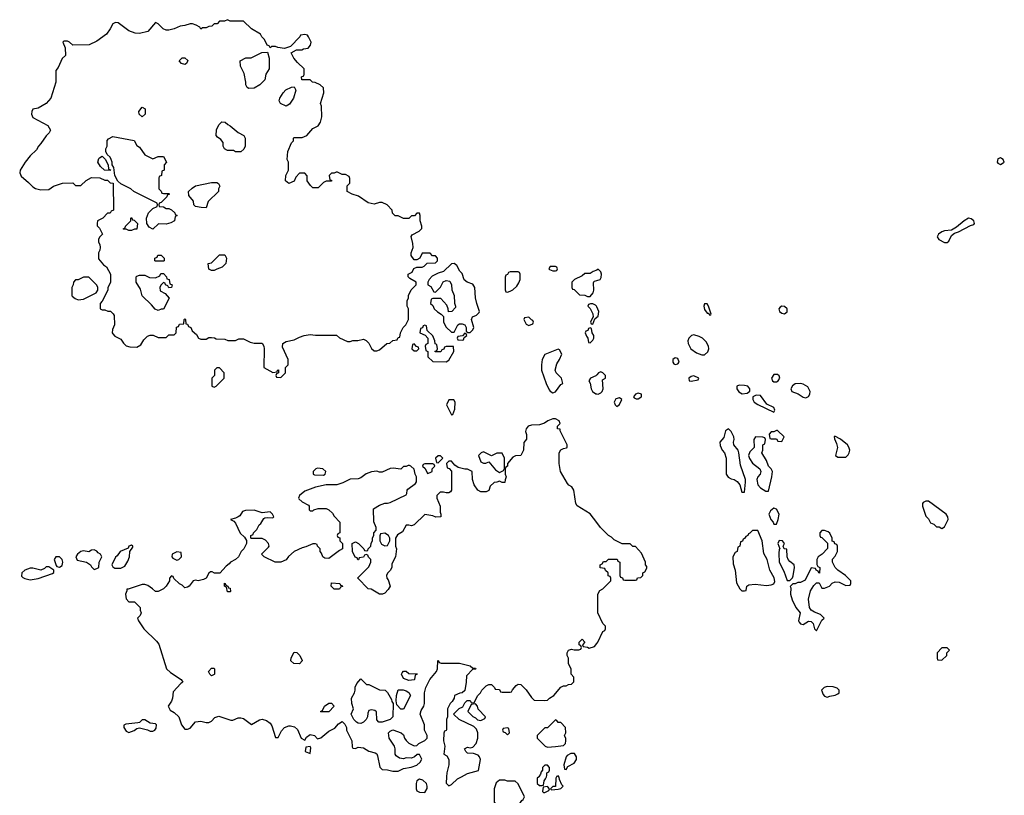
# Model space of a CAD drawing. Header units: inches. Extents: x 2605671 to 2720413, y 450557 to 553563.
# Tile 17 of 35: x 2655671 to 2663058, y 489861 to 495678. Entities that reach past the tile are written whole.
import ezdxf

# ---------------------------------------------------------------- set-up
doc = ezdxf.new("R2010")
doc.units = ezdxf.units.IN
doc.header["$MEASUREMENT"] = 0
for name, color, linetype in [('C6458', 7, 'Continuous'), ('C6459', 7, 'Continuous'), ('C6469', 7, 'Continuous')]:
    doc.layers.add(name, color=color, linetype=linetype)

msp = doc.modelspace()

# ---------------------------------------------------------------- linework, layer by layer
at = {"layer": 'C6458', "color": 5, "elevation": 20}
for points in [[(2658670, 489982), (2658651.1, 489968.9), (2658646, 489950), (2658644.7, 489910), (2658650, 489894), (2658670, 489884.7), (2658710, 489882), (2658728.4, 489911.6), (2658728.7, 489930), (2658722, 489950), (2658694.8, 489974.8)], [(2659310, 489975.3), (2659270, 489975.3), (2659246.4, 489953.6), (2659232, 489910), (2659231.3, 489810), (2659250, 489784.7), (2659270, 489778), (2659290, 489778), (2659330, 489751), (2659350, 489750.7), (2659390, 489766), (2659410, 489782.8), (2659438, 489822), (2659448.7, 489830), (2659458, 489850), (2659410, 489946), (2659387.3, 489967.3), (2659330, 489966)], [(2659630, 489926), (2659598, 489922), (2659594, 489890), (2659602, 489882), (2659610, 489882), (2659642, 489898), (2659646, 489910)]]:
    msp.add_lwpolyline(points, close=True, dxfattribs=at)
for points in [[(2658873.6, 490000), (2658871.6, 489951.6), (2658890, 489932), (2658910, 489942), (2658956.5, 489983.5), (2658986.5, 490000)], [(2659566, 490000), (2659563.6, 489996.4), (2659554, 489990), (2659554, 489950), (2659570, 489934), (2659590, 489934), (2659602, 489938), (2659606, 489970), (2659616.4, 489983.6), (2659622.4, 490000)], [(2659697.3, 490000), (2659694, 489990), (2659692, 489928), (2659670, 489926), (2659654, 489910), (2659662, 489902), (2659710, 489906), (2659730, 489912), (2659748, 489930), (2659739, 489939), (2659720.4, 489980.4), (2659718, 489998), (2659716, 490000)]]:
    msp.add_lwpolyline(points, dxfattribs=at)
at = {"layer": 'C6459', "color": 5, "elevation": 20}
for points in [[(2657230, 495678), (2657207.3, 495667.3), (2657170, 495666), (2657152.7, 495647.3), (2657130, 495646), (2657111.6, 495628.4), (2657090, 495628), (2657070, 495618), (2657042, 495618), (2657030, 495606), (2657022, 495622), (2656996.4, 495636.4), (2656967.3, 495647.3), (2656950, 495648), (2656910, 495635.3), (2656874, 495630), (2656830, 495609), (2656790, 495599), (2656770, 495599), (2656748, 495610), (2656710, 495648), (2656690, 495658), (2656632, 495590), (2656570, 495574), (2656537.2, 495577.2), (2656490, 495594), (2656410, 495655.3), (2656390, 495658), (2656370, 495648), (2656351.3, 495610), (2656322, 495570), (2656250, 495518), (2656191.6, 495488.4), (2656070, 495486), (2656046, 495510), (2656030, 495518), (2656003.6, 495516.4), (2655994, 495510), (2656012.7, 495467.3), (2656014, 495410), (2655990, 495386), (2655959.6, 495320.4), (2655943.6, 495296.4), (2655942, 495210), (2655904.7, 495090), (2655870.9, 495049.1), (2655810, 495015.3), (2655770, 495006), (2655762, 494990), (2655761, 494970), (2655770, 494944.7), (2655883.6, 494883.6), (2655902, 494850), (2655892, 494830), (2655870, 494808), (2655831, 494749), (2655812, 494730), (2655798, 494702), (2655750, 494658), (2655711.3, 494610), (2655676, 494550), (2655671.3, 494530), (2655683.5, 494503.5), (2655738, 494458), (2655770, 494424.7), (2655790, 494411.3), (2655830, 494401), (2655890, 494404.7), (2655926, 494430), (2655991.6, 494451.6), (2656070, 494454), (2656090, 494434), (2656130, 494434), (2656170, 494472), (2656210, 494494), (2656271.6, 494491.6), (2656310, 494474), (2656330, 494474), (2656350, 494454), (2656372.7, 494452.7), (2656374, 494250), (2656358, 494242), (2656350, 494226), (2656330, 494226), (2656294, 494190), (2656254, 494170), (2656252, 494150), (2656252.7, 494132.7), (2656270, 494114), (2656292, 494070), (2656270, 494046), (2656262, 494030), (2656262, 494010), (2656271.6, 493991.6), (2656274, 493970), (2656272, 493950), (2656262, 493930), (2656263.6, 493883.6), (2656299.6, 493839.6), (2656323.6, 493823.6), (2656352, 493770), (2656351.6, 493708.4), (2656332.7, 493667.3), (2656332, 493650), (2656290, 493566), (2656274, 493550), (2656274, 493510), (2656290, 493502), (2656310, 493502), (2656332.7, 493492.7), (2656351.6, 493491.6), (2656372.7, 493472.7), (2656379.6, 493459.6), (2656382, 493390), (2656366.4, 493353.6), (2656366, 493330), (2656370, 493322), (2656385.2, 493305.2), (2656430, 493282), (2656450, 493252), (2656470, 493232), (2656496.4, 493223.6), (2656550, 493222), (2656580.4, 493239.6), (2656603.2, 493276.8), (2656630, 493304.7), (2656650, 493312), (2656671.6, 493311.6), (2656710, 493294), (2656770, 493294), (2656790, 493314), (2656830, 493314), (2656846, 493330), (2656847.3, 493372.7), (2656862, 493378), (2656870, 493394), (2656902, 493398), (2656906, 493430), (2656910, 493434), (2656914, 493430), (2656918, 493398), (2656930, 493394), (2656938, 493378), (2656954, 493370), (2656965.4, 493345.4), (2656996.9, 493316.9), (2657014, 493290), (2657030, 493282), (2657070, 493282), (2657090, 493294), (2657110, 493294), (2657131.6, 493291.6), (2657144.7, 493284.7), (2657210, 493282), (2657232.7, 493272.7), (2657290, 493272), (2657316.4, 493283.6), (2657350, 493284.7), (2657399.8, 493259.8), (2657430, 493251), (2657490.8, 493250.8), (2657502, 493230), (2657504.7, 493210), (2657502, 493070), (2657570, 493032), (2657602, 493038), (2657606, 493050), (2657612, 493052), (2657614, 493030), (2657598, 493022), (2657594, 493010), (2657598, 492998), (2657630, 492994), (2657666, 493030), (2657666, 493070), (2657686, 493090), (2657686, 493130), (2657643.1, 493223.1), (2657646, 493250), (2657670, 493264.7), (2657730, 493276), (2657770, 493298), (2657806, 493310), (2657850, 493318), (2657890, 493312), (2658047.3, 493312.7), (2658070, 493292), (2658130, 493264.7), (2658150, 493264.7), (2658170, 493271.3), (2658208.4, 493271.6), (2658250, 493282), (2658270, 493272), (2658290, 493252), (2658311.6, 493211.6), (2658330, 493194), (2658350, 493194), (2658370, 493202), (2658426, 493250), (2658447.3, 493252.7), (2658470, 493272), (2658502, 493278), (2658510, 493294), (2658522, 493298), (2658528, 493330), (2658548, 493370), (2658568, 493390), (2658588, 493430), (2658588, 493510), (2658578, 493530), (2658578, 493570), (2658587.3, 493592.7), (2658588, 493610), (2658609.1, 493650.9), (2658646, 493690), (2658646, 493710), (2658598, 493738), (2658586, 493750), (2658586, 493770), (2658614.6, 493785.4), (2658628.9, 493811.1), (2658650, 493822), (2658690, 493822), (2658706, 493830), (2658728.4, 493851.6), (2658790, 493854), (2658806, 493870), (2658806, 493890), (2658790, 493906), (2658767.3, 493907.3), (2658750, 493926), (2658690, 493926), (2658674, 493890), (2658650, 493878), (2658630, 493878), (2658608.4, 493908.4), (2658608.7, 493930), (2658622, 493970), (2658620.4, 494000.4), (2658608.9, 494051.1), (2658616.4, 494063.6), (2658668.4, 494091.6), (2658687.3, 494112.7), (2658688, 494130), (2658675.3, 494170), (2658675.3, 494210), (2658670, 494226), (2658650, 494226), (2658632.7, 494207.3), (2658610, 494206), (2658590, 494186), (2658550, 494186), (2658510, 494208), (2658488, 494208), (2658467.3, 494227.3), (2658466, 494250), (2658428.4, 494288.4), (2658390, 494308), (2658370, 494308), (2658330, 494295.3), (2658285.6, 494305.6), (2658213.6, 494353.6), (2658166, 494370), (2658128.9, 494388.9), (2658128.4, 494431.6), (2658147.3, 494452.7), (2658147.3, 494487.3), (2658142, 494502), (2658116.4, 494516.4), (2658090, 494518), (2658054.6, 494534.6), (2658045.4, 494534.6), (2658030, 494526), (2658010, 494526), (2657994, 494510), (2657998, 494478), (2658010, 494474), (2658010, 494466), (2657970, 494466), (2657950, 494458), (2657910, 494418), (2657870, 494418), (2657853.6, 494433.6), (2657829, 494469), (2657827.3, 494507.3), (2657810, 494526), (2657770, 494526), (2657743.6, 494496.4), (2657730, 494466), (2657691.6, 494448.4), (2657666, 494470), (2657668.7, 494510), (2657688, 494550), (2657688, 494610), (2657678, 494630), (2657682, 494690), (2657710, 494754), (2657726, 494770), (2657726, 494790), (2657730, 494794), (2657790, 494794), (2657826, 494810), (2657870, 494862), (2657910, 494882), (2657928.7, 494910), (2657939, 494950), (2657935.3, 495030), (2657928.7, 495050), (2657954, 495130), (2657950, 495166), (2657926, 495190), (2657887.3, 495207.3), (2657868.4, 495208.4), (2657850, 495226), (2657787.3, 495227.3), (2657786, 495250), (2657802, 495258), (2657806, 495270), (2657806, 495310), (2657756.4, 495356.4), (2657728.9, 495388.9), (2657708, 495430), (2657748.4, 495451.6), (2657787.3, 495452.7), (2657800.4, 495459.6), (2657834.6, 495465.4), (2657853.2, 495486.8), (2657857.2, 495510), (2657839, 495550), (2657830, 495562), (2657810, 495568), (2657778, 495562), (2657774, 495550), (2657702, 495478), (2657656.9, 495463.1), (2657608.7, 495468.7), (2657590, 495478), (2657562, 495478), (2657550, 495466), (2657542, 495482), (2657528, 495488), (2657508, 495530), (2657488, 495550), (2657478, 495570), (2657409.4, 495609.4), (2657350, 495666), (2657250, 495668)], [(2657390, 495162), (2657378, 495170), (2657368.7, 495190), (2657368.7, 495210), (2657354.6, 495274.6), (2657328, 495330), (2657326, 495370), (2657368.4, 495391.6), (2657407.3, 495392.7), (2657488.4, 495431.6), (2657530, 495434), (2657542, 495390), (2657542, 495310), (2657518, 495270), (2657510, 495226), (2657474, 495190), (2657430, 495164)], [(2656910, 495342), (2656886, 495350), (2656868, 495370), (2656890, 495392), (2656910, 495392), (2656931.6, 495371.6), (2656922, 495350)], [(2657670, 495028.7), (2657628, 495050), (2657618, 495070), (2657622, 495090), (2657648, 495130), (2657669.1, 495150.9), (2657710, 495172), (2657730, 495174), (2657742, 495150), (2657724.7, 495090), (2657694.8, 495045.2)], [(2656590, 494948.7), (2656568.7, 494970), (2656564, 494990), (2656590, 495022), (2656612, 495010), (2656612, 494970)], [(2657290, 494686), (2657276.4, 494696.4), (2657230, 494698), (2657208, 494710), (2657198, 494730), (2657198, 494758), (2657180.4, 494780.4), (2657156.4, 494796.4), (2657146, 494810), (2657148.4, 494851.6), (2657166, 494890), (2657188.4, 494911.6), (2657214, 494910), (2657231.6, 494891.6), (2657250, 494882), (2657311.1, 494831.1), (2657352, 494810), (2657362, 494790), (2657362, 494730), (2657352.7, 494707.3), (2657330, 494686)], [(2656670, 494634), (2656710, 494652), (2656750, 494652), (2656772, 494610), (2656754, 494590), (2656754, 494550), (2656738, 494542), (2656734, 494510), (2656718, 494502), (2656714, 494490), (2656714, 494410), (2656732.7, 494392.7), (2656738, 494378), (2656750, 494374), (2656790, 494374), (2656794, 494370), (2656778, 494362), (2656774, 494350), (2656732.7, 494307.3), (2656718, 494302), (2656714, 494290), (2656718, 494278), (2656750, 494274), (2656770, 494262), (2656790, 494262), (2656810, 494252), (2656834, 494230), (2656838, 494218), (2656852, 494210), (2656838, 494202), (2656832, 494170), (2656805.4, 494154.6), (2656770, 494144), (2656712, 494148), (2656670, 494106), (2656643.1, 494123.1), (2656626, 494150), (2656622, 494190), (2656638, 494230), (2656670, 494262), (2656702, 494278), (2656706, 494290), (2656702, 494302), (2656528.4, 494388.4), (2656506, 494410), (2656430, 494446), (2656407.3, 494467.3), (2656386, 494510), (2656378, 494570), (2656366, 494590), (2656366, 494610), (2656358, 494630), (2656350, 494646), (2656327.3, 494667.3), (2656318, 494690), (2656318, 494710), (2656328, 494730), (2656328.4, 494771.6), (2656336.4, 494783.6), (2656370, 494802), (2656530, 494772), (2656550, 494734), (2656570, 494722), (2656610, 494664.7)], [(2656350, 494546), (2656308.4, 494548.4), (2656276.4, 494576.4), (2656258, 494610), (2656264, 494636), (2656270, 494642), (2656290, 494654), (2656312.7, 494632.7), (2656334, 494590), (2656338, 494558), (2656352.7, 494552.7)], [(2657070, 494268), (2657031.6, 494268.4), (2656990, 494278), (2656978, 494290), (2656976.4, 494316.4), (2656940.4, 494360.4), (2656938, 494390), (2656964.7, 494415.3), (2656990, 494431), (2657110, 494456), (2657150, 494458), (2657162, 494450), (2657172, 494430), (2657162, 494410), (2657162, 494390), (2657085.4, 494314.6)], [(2656490, 494098), (2656470, 494106), (2656450, 494106), (2656448, 494110), (2656462, 494118), (2656466, 494130), (2656506, 494170), (2656506, 494190), (2656510, 494194), (2656518, 494178), (2656530, 494174), (2656554, 494150), (2656550, 494108), (2656532.7, 494107.3), (2656510, 494098)], [(2656690, 493866), (2656686, 493870), (2656686, 493890), (2656702, 493898), (2656708.4, 493911.6), (2656731.6, 493911.6), (2656754, 493890), (2656754, 493870), (2656750, 493866)], [(2657110, 493798), (2657090, 493808), (2657086, 493850), (2657110, 493854), (2657170, 493914), (2657210, 493914), (2657222, 493890), (2657218, 493850), (2657190, 493822), (2657150, 493808), (2657130, 493798)], [(2658930, 493848.7), (2658910, 493848), (2658850.9, 493789.1), (2658810, 493778), (2658765.4, 493754.6), (2658742, 493730), (2658734, 493710), (2658734, 493690), (2658756.9, 493676.9), (2658778, 493638), (2658790, 493634), (2658828.4, 493671.6), (2658848.9, 493711.1), (2658870, 493722), (2658898, 493718), (2658912, 493690), (2658912.7, 493652.7), (2658932, 493610), (2658932.7, 493552.7), (2658942, 493530), (2658939.6, 493520.4), (2658914, 493490), (2658888, 493488), (2658886, 493510), (2658876.4, 493536.4), (2658830, 493586), (2658770, 493586), (2658758, 493582), (2658754, 493550), (2658770, 493534), (2658782, 493510), (2658806, 493486), (2658834, 493470), (2658852, 493452), (2658852, 493410), (2658871.6, 493371.6), (2658910, 493334), (2658930, 493334), (2658958, 493390), (2658970, 493398), (2658990, 493398), (2659012, 493390), (2659022, 493370), (2659022, 493342), (2659032.7, 493332.7), (2659050, 493332), (2659070, 493352), (2659079, 493370), (2659062, 493430), (2659068.7, 493450), (2659098, 493462), (2659119, 493481), (2659122, 493490), (2659101.2, 493550), (2659092, 493592), (2659085.6, 493670), (2659070, 493693.3), (2659029.5, 493709.5), (2659006.3, 493726.3), (2658990, 493775.3), (2658972.5, 493792.5), (2658950, 493835.3)], [(2659690, 493826), (2659650, 493826), (2659642, 493810), (2659645.4, 493805.4), (2659670, 493794), (2659690, 493794), (2659702, 493798), (2659706, 493810), (2659702, 493822)], [(2656190, 493746), (2656150, 493746), (2656110, 493728), (2656090, 493726), (2656074, 493710), (2656071.6, 493688.4), (2656062, 493670), (2656062, 493610), (2656065.4, 493605.4), (2656086.4, 493586.4), (2656110, 493578), (2656150, 493582), (2656246, 493630), (2656258, 493650), (2656258, 493670), (2656250, 493686)], [(2656790, 493666), (2656782, 493682), (2656766, 493690), (2656762, 493702), (2656750, 493706), (2656730, 493686), (2656722, 493670), (2656725.4, 493645.4), (2656763.6, 493623.6), (2656792, 493590), (2656750, 493508), (2656732.7, 493507.3), (2656710, 493498), (2656687.3, 493507.3), (2656660.4, 493540.4), (2656590, 493606), (2656576.4, 493656.4), (2656546, 493710), (2656546, 493750), (2656550, 493754), (2656570, 493762), (2656610, 493762), (2656645.4, 493745.4), (2656690, 493742), (2656722, 493758), (2656730, 493774), (2656750, 493774), (2656772, 493750), (2656774, 493734), (2656792, 493730), (2656798, 493698), (2656814, 493690), (2656811.1, 493668.9)], [(2659410, 493786), (2659350, 493786), (2659338, 493782), (2659330, 493766), (2659318, 493762), (2659312.7, 493747.3), (2659312.7, 493652.7), (2659318, 493638), (2659330, 493634), (2659350, 493642), (2659370, 493652), (2659400.4, 493679.6), (2659416.4, 493703.6), (2659426, 493730), (2659426, 493770), (2659422, 493782)], [(2659490, 493446), (2659458, 493442), (2659454, 493430), (2659470, 493394), (2659490, 493384.7), (2659522, 493398), (2659526, 493410), (2659522, 493422), (2659510, 493426)], [(2658710, 493386), (2658698, 493382), (2658692.7, 493367.3), (2658678, 493362), (2658674, 493330), (2658712.7, 493312.7), (2658734, 493290), (2658734, 493250), (2658718, 493242), (2658714, 493230), (2658718, 493198), (2658734, 493190), (2658734, 493150), (2658770, 493114), (2658870, 493112), (2658890, 493124.7), (2658928, 493190), (2658926, 493226), (2658870, 493226), (2658858, 493222), (2658852.7, 493207.3), (2658838, 493202), (2658830, 493186), (2658787.3, 493187.3), (2658787.3, 493192.7), (2658802, 493198), (2658806, 493210), (2658802, 493242), (2658787.3, 493247.3), (2658786, 493270), (2658770, 493306), (2658727.3, 493347.3), (2658722, 493382)], [(2659950, 493366), (2659938, 493362), (2659932.7, 493347.3), (2659918, 493342), (2659914, 493330), (2659923.6, 493303.6), (2659934, 493290), (2659938, 493258), (2659950, 493254), (2659970, 493274), (2659978, 493290), (2659978, 493310), (2659966, 493330), (2659962, 493362)], [(2659010, 493326), (2658994, 493306), (2658958, 493302), (2658954, 493290), (2658958, 493278), (2658990, 493274), (2659002, 493278), (2659006, 493294), (2659026, 493310), (2659022, 493322)], [(2658630, 493246), (2658618, 493242), (2658614, 493210), (2658630, 493194), (2658650, 493194), (2658666, 493210), (2658662, 493222), (2658647.3, 493227.3)], [(2659710, 493206), (2659610, 493168), (2659591.3, 493130), (2659586.8, 493090), (2659586.8, 493050), (2659620.4, 492950), (2659642.9, 492902.9), (2659650, 492890.8), (2659670, 492880.5), (2659690, 492888), (2659730, 492942), (2659746, 492950), (2659735.3, 492990), (2659695.3, 493030), (2659688.7, 493050), (2659702, 493098), (2659722, 493130), (2659738, 493170), (2659722, 493202)], [(2657170, 493066), (2657150, 493066), (2657134, 493050), (2657134, 493010), (2657114, 492990), (2657114, 492930), (2657130, 492922), (2657146, 492930), (2657206, 492990), (2657206, 493030)], [(2658927.3, 492827.3), (2658890, 492826), (2658874, 492790), (2658910, 492714), (2658922, 492718), (2658936.4, 492756.4), (2658938, 492810)], [(2658810, 492408), (2658792, 492390), (2658798, 492358), (2658810, 492354), (2658846, 492390), (2658827.3, 492407.3)], [(2659150, 492438), (2659134, 492430), (2659114, 492410), (2659130, 492362), (2659150, 492352), (2659167.3, 492352.7), (2659190, 492362), (2659241, 492301), (2659270, 492282), (2659302, 492298), (2659307.3, 492312.7), (2659308.7, 492390), (2659290, 492426), (2659250, 492428), (2659210, 492408)], [(2658770, 492346), (2658710, 492346), (2658698, 492342), (2658694, 492330), (2658712.7, 492312.7), (2658730, 492274), (2658750, 492282), (2658766, 492290), (2658766, 492310), (2658786, 492330), (2658782, 492342)], [(2657905.4, 492314.6), (2657894, 492310), (2657874, 492290), (2657874, 492270), (2657883.6, 492263.6), (2657950, 492262.8), (2657962, 492270), (2657968, 492290), (2657946, 492310)], [(2658410, 491828), (2658378, 491822), (2658372.7, 491807.3), (2658372, 491770), (2658384.7, 491744.7), (2658410, 491732), (2658430, 491734), (2658448, 491770), (2658448, 491790), (2658438, 491810)], [(2656510, 491738), (2656491.3, 491730), (2656486, 491714), (2656424.7, 491690), (2656403.6, 491656.4), (2656390, 491646), (2656362, 491590), (2656370, 491574), (2656385.4, 491565.4), (2656430, 491564.7), (2656460.4, 491579.6), (2656483.1, 491616.9), (2656495.3, 491650), (2656498, 491690), (2656519.3, 491720.7), (2656521.2, 491730)], [(2656230, 491702.7), (2656210, 491699.3), (2656190, 491686.6), (2656150, 491694), (2656130, 491689.6), (2656105.5, 491670), (2656093, 491650), (2656103.1, 491623.1), (2656172, 491610), (2656202, 491590), (2656210, 491574), (2656230, 491554), (2656250, 491562), (2656266, 491570), (2656268, 491610), (2656288, 491650), (2656278, 491670), (2656260.1, 491680.1), (2656250, 491692.3)], [(2656850, 491686), (2656814, 491670), (2656812, 491650), (2656819.6, 491639.6), (2656850, 491624.7), (2656866, 491630), (2656886, 491650), (2656882, 491682)], [(2655942, 491650), (2655931, 491630), (2655944.5, 491584.5), (2655950, 491578), (2655970, 491571), (2655990, 491584.7), (2655996.2, 491610), (2655989.2, 491630), (2655970, 491649.2)], [(2655890, 491575.3), (2655870, 491575.3), (2655857.3, 491562.7), (2655830, 491549), (2655770, 491563.6), (2655750, 491564.2), (2655711, 491550), (2655687.3, 491530), (2655685.2, 491505.2), (2655694, 491494), (2655710, 491486.8), (2655750, 491477.3), (2655810, 491486), (2655916.4, 491523.6), (2655927.3, 491532.7), (2655928, 491550)], [(2657230, 491386), (2657222, 491422), (2657208, 491430), (2657207.3, 491452.7), (2657214, 491450), (2657218, 491438), (2657234, 491430), (2657238, 491418), (2657250, 491414), (2657254, 491390), (2657250, 491386)], [(2658030, 491406), (2658008.4, 491428.4), (2658010, 491454), (2658074, 491450), (2658078, 491438), (2658090, 491434), (2658092, 491428), (2658078, 491422), (2658070, 491406)], [(2657770, 490848), (2657728.4, 490848.4), (2657706, 490870), (2657708.4, 490891.6), (2657730, 490934), (2657751.1, 490931.1), (2657772, 490910), (2657791.6, 490871.6), (2657791.6, 490868.4)], [(2657110, 490758), (2657098, 490770), (2657088, 490790), (2657110, 490814), (2657130, 490814), (2657134, 490810), (2657134, 490770), (2657130, 490766)], [(2658590, 490722), (2658550, 490738), (2658535.3, 490770), (2658540.2, 490779.8), (2658550, 490792), (2658570, 490792), (2658590, 490774), (2658652.7, 490772.7), (2658650, 490766), (2658638, 490762), (2658634, 490730), (2658630, 490726)], [(2658390, 490408.7), (2658366, 490410), (2658350, 490426), (2658347.3, 490487.3), (2658336.4, 490496.4), (2658310, 490502), (2658290, 490498), (2658282, 490478), (2658281, 490450), (2658271.3, 490430), (2658250, 490408.7), (2658230, 490399), (2658210, 490402), (2658198, 490410), (2658178, 490430), (2658158, 490470), (2658175.3, 490510), (2658162, 490550), (2658161.2, 490590), (2658182, 490630), (2658188.7, 490650), (2658188.9, 490671.1), (2658200.4, 490699.6), (2658230, 490734), (2658272.7, 490692.7), (2658290, 490692), (2658370, 490652), (2658414, 490650), (2658431.6, 490631.6), (2658459.6, 490579.6), (2658463.6, 490563.6), (2658474, 490550), (2658471.3, 490450), (2658450.7, 490429.3)], [(2658530, 490508), (2658500.4, 490540.4), (2658495.3, 490570), (2658498, 490610), (2658510, 490652), (2658548.4, 490651.6), (2658570, 490644.7), (2658591.1, 490631.1), (2658602, 490610), (2658550, 490508)], [(2657930, 490486), (2657928, 490490), (2657942, 490498), (2657958, 490530), (2657990, 490551), (2658011.1, 490551.1), (2658031.6, 490528.4), (2657990, 490488)], [(2659090, 490546), (2659058, 490542), (2659034, 490490), (2659070, 490452), (2659090, 490442), (2659106, 490426), (2659130, 490422), (2659162, 490438), (2659166, 490450), (2659110, 490506), (2659106, 490530)], [(2656610, 490428), (2656590, 490428), (2656570, 490408), (2656556.9, 490403.1), (2656466.4, 490393.6), (2656452.7, 490387.3), (2656452, 490370), (2656470, 490342), (2656490, 490332), (2656530, 490346.8), (2656550, 490361), (2656570, 490366), (2656630, 490351.3), (2656650, 490341), (2656670, 490342), (2656686, 490350), (2656696.4, 490363.6), (2656698, 490390), (2656690, 490398), (2656650, 490402)], [(2659690, 490426), (2659630, 490366), (2659610, 490366), (2659554, 490310), (2659554, 490290), (2659614, 490230), (2659630, 490222), (2659690, 490226), (2659750, 490234), (2659766, 490250), (2659768, 490270), (2659767.3, 490287.3), (2659758, 490310), (2659768, 490330), (2659766, 490370), (2659730, 490406), (2659710, 490406), (2659702, 490422)], [(2659330, 490366), (2659298, 490362), (2659294, 490350), (2659298, 490338), (2659312.7, 490332.7), (2659330, 490314), (2659346, 490330), (2659342, 490362)], [(2657850, 490226), (2657818, 490222), (2657814, 490190), (2657850, 490174), (2657856.4, 490216.4)], [(2659805.4, 490174.6), (2659779.6, 490160.4), (2659772, 490150), (2659754, 490090), (2659758, 490058), (2659770, 490054), (2659783.1, 490076.9), (2659830, 490102), (2659848.7, 490130), (2659848.7, 490150), (2659833.6, 490173.6)]]:
    msp.add_lwpolyline(points, close=True, dxfattribs=at)
for points in [[(2660000, 493798.7), (2659974, 493790), (2659950, 493775.3), (2659910, 493775.3), (2659890, 493758), (2659834, 493730), (2659814, 493710), (2659814, 493670), (2659818, 493658), (2659830, 493654), (2659870, 493614), (2659910, 493612), (2659930, 493602), (2659950, 493602), (2659974, 493630), (2659979, 493650), (2659976.4, 493703.6), (2659982, 493718), (2660000, 493722.9)], [(2660000, 493525.4), (2659998, 493530), (2659990, 493538), (2659970, 493548), (2659952.7, 493547.3), (2659938, 493542), (2659934, 493530), (2659951.6, 493511.6), (2659971.6, 493471.6), (2659974, 493446), (2659970, 493446), (2659954, 493410), (2659958, 493398), (2659970, 493394), (2659986, 493434), (2660000, 493445.7)], [(2660000, 493015.1), (2659992.7, 493007.3), (2659954, 492990), (2659942, 492970), (2659951.1, 492951.1), (2659957.6, 492910), (2659969.1, 492889.1), (2659992.7, 492872.7), (2660000, 492871.6)], [(2660000, 491907.9), (2659952.1, 491972.1), (2659852.9, 492032.9), (2659844, 492050), (2659828, 492150), (2659814.6, 492174.6), (2659790, 492188), (2659780.2, 492200.2), (2659728.7, 492290), (2659718, 492350), (2659718, 492430), (2659730, 492452), (2659750, 492462), (2659774, 492466), (2659778, 492470), (2659778, 492490), (2659726, 492594), (2659726, 492606), (2659706, 492610), (2659706, 492630), (2659726, 492650), (2659718, 492670), (2659690, 492684), (2659670, 492684), (2659634, 492670), (2659607.3, 492652.7), (2659570, 492639.3), (2659510, 492637.2), (2659486, 492630), (2659471.3, 492610), (2659466, 492590), (2659472.7, 492567.3), (2659472.7, 492532.7), (2659452.7, 492507.3), (2659451.6, 492448.4), (2659431.1, 492408.9), (2659390, 492408), (2659370, 492398), (2659332, 492350), (2659332, 492330), (2659318, 492322), (2659314, 492310), (2659314, 492270), (2659322, 492250), (2659312.7, 492227.3), (2659310, 492206), (2659290, 492206), (2659270, 492218), (2659251.3, 492208.7), (2659230, 492208), (2659201, 492179), (2659190, 492148), (2659170, 492138), (2659130, 492138), (2659108, 492150), (2659082, 492190), (2659068.9, 492228.9), (2659066, 492290), (2659030, 492308), (2659010, 492308), (2658960.4, 492320.4), (2658936.4, 492336.4), (2658910, 492366), (2658890, 492366), (2658874, 492350), (2658878, 492318), (2658892.7, 492312.7), (2658912, 492292), (2658912, 492150), (2658903.6, 492136.4), (2658891.1, 492128.9), (2658870, 492128.7), (2658850, 492135.3), (2658826, 492134), (2658802, 492110), (2658802, 492090), (2658824.7, 492030), (2658824.7, 491984.7), (2658832, 491970), (2658831.6, 491948.4), (2658792.7, 491947.3), (2658770, 491958), (2658710, 491966), (2658630, 491888.7), (2658610, 491882), (2658590, 491888), (2658570, 491886), (2658543.6, 491836.4), (2658505.4, 491814.6), (2658491.3, 491790), (2658491.3, 491730), (2658498, 491710), (2658491.6, 491648.4), (2658463.6, 491596.4), (2658462, 491570), (2658450, 491546), (2658430, 491526), (2658422, 491510), (2658424.7, 491490), (2658436, 491476), (2658451.3, 491428.7), (2658436.9, 491403.1), (2658410, 491378), (2658394, 491370), (2658370, 491368.7), (2658307.3, 491407.3), (2658286, 491410), (2658208.4, 491488.4), (2658208.4, 491491.6), (2658290, 491574), (2658306, 491610), (2658306, 491630), (2658287.3, 491647.3), (2658282, 491662), (2658270, 491666), (2658258, 491662), (2658250, 491646), (2658218, 491642), (2658212.7, 491627.3), (2658207.3, 491627.3), (2658202, 491642), (2658187.3, 491647.3), (2658168.4, 491688.4), (2658166, 491750), (2658190, 491762), (2658214, 491750), (2658254, 491710), (2658258, 491698), (2658270, 491694), (2658282, 491698), (2658286, 491710), (2658306, 491730), (2658308.4, 491751.6), (2658318, 491770), (2658318, 491790), (2658327.3, 491812.7), (2658328, 491830), (2658346, 491850), (2658346, 491870), (2658327.3, 491912.7), (2658326, 492010), (2658370, 492038), (2658410, 492051.3), (2658430, 492051.3), (2658450, 492058), (2658570, 492114), (2658576.4, 492123.6), (2658578, 492150), (2658583.1, 492156.9), (2658640.4, 492199.6), (2658648.4, 492211.6), (2658648.4, 492248.4), (2658638, 492270), (2658630, 492306), (2658606, 492330), (2658594.6, 492334.6), (2658585.4, 492334.6), (2658570, 492326), (2658550, 492326), (2658530, 492308), (2658473.6, 492313.6), (2658450, 492311.6), (2658390, 492284.5), (2658370, 492284.5), (2658350, 492291.6), (2658310, 492287.3), (2658270, 492271.6), (2658230, 492240.9), (2658210, 492234.5), (2658150, 492231.6), (2658095.2, 492204.8), (2658050.6, 492189.4), (2657970, 492189.5), (2657890, 492172.3), (2657810, 492142), (2657771, 492110), (2657762, 492090), (2657764.7, 492084.7), (2657790, 492062), (2657838, 492038), (2657842, 492030), (2657842, 492002), (2657850, 491994), (2657870, 491994), (2657878, 492002), (2657911.6, 492011.6), (2657970, 492012), (2657990, 492002), (2658016.9, 491976.9), (2658030, 491954), (2658074, 491910), (2658074, 491830), (2658058, 491822), (2658054, 491810), (2658058, 491798), (2658072.7, 491792.7), (2658074, 491770), (2658094, 491750), (2658094, 491710), (2658070, 491698), (2657990, 491638), (2657960.4, 491640.4), (2657946, 491650), (2657936.4, 491676.4), (2657926, 491690), (2657926, 491710), (2657906, 491730), (2657902, 491742), (2657890, 491746), (2657870, 491746), (2657816.9, 491723.1), (2657790, 491718), (2657730, 491688.7), (2657687.1, 491652.9), (2657670, 491628), (2657630, 491608.7), (2657588.4, 491608.4), (2657506, 491650), (2657486, 491670), (2657538, 491722), (2657542, 491730), (2657538, 491750), (2657514.6, 491774.6), (2657490, 491788), (2657410, 491786), (2657406, 491790), (2657406, 491810), (2657422, 491818), (2657426, 491830), (2657450, 491854), (2657468, 491890), (2657480.4, 491899.6), (2657503.1, 491936.9), (2657510, 491942), (2657530, 491944.7), (2657570, 491942), (2657578, 491950), (2657568, 491970), (2657550, 491988), (2657490, 491979), (2657430, 491999.5), (2657364.4, 491995.6), (2657344, 491990), (2657322, 491958), (2657310, 491949), (2657290, 491939), (2657254, 491930), (2657276.9, 491916.9), (2657290, 491902), (2657326.4, 491826.4), (2657356.9, 491796.9), (2657372.7, 491772.7), (2657374, 491750), (2657352, 491710), (2657332, 491690), (2657312, 491650), (2657291.1, 491628.9), (2657251.6, 491608.4), (2657243.6, 491596.4), (2657219.6, 491580.4), (2657172.7, 491527.3), (2657132.7, 491527.3), (2657116.4, 491536.4), (2657103.6, 491536.4), (2657090, 491526), (2657070, 491489), (2657050, 491479), (2657010, 491469), (2656990, 491475.3), (2656974, 491470), (2656942, 491430), (2656930, 491422), (2656910, 491418), (2656890, 491438), (2656870, 491446), (2656827.3, 491487.3), (2656822, 491502), (2656810, 491506), (2656794, 491490), (2656794, 491470), (2656771.1, 491428.9), (2656750.9, 491409.1), (2656711.1, 491388.9), (2656689.1, 491389.1), (2656668, 491410), (2656633.6, 491433.6), (2656610, 491442), (2656590, 491442), (2656486, 491406), (2656474, 491406), (2656474, 491394), (2656464.7, 491370), (2656470, 491334), (2656490, 491312), (2656532, 491312), (2656574, 491270), (2656574, 491250), (2656582, 491230), (2656574, 491210), (2656554, 491190), (2656562, 491170), (2656602, 491110), (2656698, 491018), (2656715.3, 490995.3), (2656772, 490810), (2656802, 490782), (2656882, 490730), (2656894, 490710), (2656879.6, 490700.4), (2656823.6, 490636.4), (2656818, 490590), (2656810, 490566), (2656784.7, 490530), (2656799.6, 490499.6), (2656830, 490482), (2656864.7, 490450), (2656886, 490390), (2656910, 490358), (2656930, 490358), (2656950, 490364.7), (2656990, 490411), (2657030, 490416), (2657070, 490406), (2657090, 490406), (2657110, 490418), (2657135.5, 490444.5), (2657166.3, 490453.7), (2657254.6, 490425.4), (2657270, 490424.7), (2657310, 490442.8), (2657330, 490442.8), (2657350, 490436), (2657410, 490392), (2657470, 490426), (2657490, 490430.7), (2657522, 490422), (2657550, 490402), (2657562, 490382), (2657590, 490294), (2657610, 490294), (2657634.6, 490345.4), (2657658, 490370), (2657690, 490382.8), (2657702, 490382), (2657733.4, 490373.4), (2657754.4, 490354.4), (2657782, 490290), (2657810, 490274), (2657823.1, 490296.9), (2657850, 490318), (2657882, 490310), (2657905.4, 490285.4), (2657930, 490291.3), (2657990, 490342), (2658034.6, 490365.4), (2658063.1, 490396.9), (2658090, 490414), (2658110, 490394), (2658122, 490370), (2658122, 490350), (2658162, 490270), (2658164.7, 490224.7), (2658170, 490214), (2658190, 490212), (2658210, 490222), (2658250, 490218), (2658290.9, 490190.9), (2658339.1, 490179.1), (2658350.6, 490170.6), (2658356.8, 490156.8), (2658372.7, 490072.7), (2658390, 490054), (2658430, 490052), (2658470, 490042), (2658510, 490042), (2658550, 490062), (2658608.4, 490071.6), (2658650, 490086), (2658675.3, 490110), (2658687.3, 490132.7), (2658670, 490168), (2658652.7, 490167.3), (2658634, 490150), (2658610, 490139), (2658570, 490142), (2658550, 490135.3), (2658536.4, 490136.4), (2658520.4, 490140.4), (2658496.4, 490156.4), (2658488, 490170), (2658488.7, 490210), (2658482, 490230), (2658442, 490290), (2658438, 490330), (2658450, 490342), (2658470, 490351), (2658534, 490330), (2658550, 490314), (2658558, 490290), (2658570, 490272), (2658590, 490252), (2658630, 490232), (2658650, 490234), (2658666, 490250), (2658710, 490272), (2658728, 490290), (2658728, 490310), (2658708.7, 490350), (2658709, 490390), (2658675.3, 490470), (2658682, 490498), (2658702, 490530), (2658708, 490550), (2658708, 490630), (2658718, 490670), (2658748, 490730), (2658798, 490790), (2658806, 490810), (2658807.3, 490872.7), (2658814, 490870), (2658818, 490858), (2658832.7, 490852.7), (2658970, 490851), (2659051.1, 490831.1), (2659070, 490814), (2659090, 490814), (2659094, 490810), (2659090, 490806), (2659070, 490806), (2659023.6, 490756.4), (2659022, 490710), (2659010, 490646), (2658991.6, 490628.4), (2658972.7, 490627.3), (2658934, 490610), (2658931.6, 490588.4), (2658916.9, 490563.1), (2658902, 490550), (2658882, 490510), (2658882, 490450), (2658874, 490430), (2658872.7, 490352.7), (2658870, 490346), (2658858, 490342), (2658852.7, 490327.3), (2658851.3, 490270), (2658862, 490230), (2658854, 490170), (2658876.9, 490156.9), (2658891.3, 490130), (2658890.8, 490090), (2658874.8, 490030), (2658873.6, 490000)], [(2658986.5, 490000), (2659030, 490024), (2659112.3, 490047.7), (2659128, 490130), (2659122, 490150), (2659110, 490162), (2659074.6, 490174.6), (2659030, 490178), (2659018, 490190), (2659008, 490210), (2659030, 490222), (2659050, 490218), (2659070, 490222), (2659095.3, 490250), (2659109, 490290), (2659108.9, 490328.9), (2659098, 490358), (2659078, 490378), (2658968.4, 490428.4), (2658926, 490470), (2658968.9, 490511.1), (2658995.3, 490524.7), (2659010, 490554), (2659027.3, 490572.7), (2659051.6, 490571.6), (2659058, 490558), (2659070, 490554), (2659082, 490558), (2659108, 490610), (2659128, 490630), (2659138, 490650), (2659170, 490682), (2659190, 490692), (2659211.6, 490691.6), (2659234, 490670), (2659238, 490658), (2659270, 490654), (2659278, 490638), (2659290, 490634), (2659350, 490634), (2659362, 490638), (2659367.3, 490652.7), (2659396.4, 490683.6), (2659410, 490694), (2659430, 490692), (2659471.1, 490651.1), (2659510, 490594), (2659530, 490574), (2659610, 490572), (2659630, 490574), (2659646, 490590), (2659678, 490610), (2659730, 490672), (2659750, 490682), (2659770, 490682), (2659788.4, 490691.6), (2659810, 490694), (2659827.3, 490712.7), (2659827.3, 490747.3), (2659808, 490770), (2659807.3, 490807.3), (2659788.9, 490848.9), (2659788, 490890), (2659778, 490910), (2659778, 490930), (2659788, 490950), (2659810, 490958), (2659830, 490952), (2659867.3, 490952.7), (2659882, 490958), (2659886, 490970), (2659882, 490982), (2659868.4, 490988.4), (2659868.4, 491008.4), (2659890, 491032), (2659911.3, 491010), (2659894, 490990), (2659898, 490978), (2659930, 490972), (2659944.7, 490964.7), (2659983.1, 490976.9), (2660000, 490998.7)], [(2659622.4, 490000), (2659626, 490010), (2659626, 490030), (2659642, 490038), (2659646, 490050), (2659646, 490070), (2659630, 490086), (2659610, 490086), (2659594, 490070), (2659594, 490050), (2659583.6, 490036.4), (2659579.6, 490020.4), (2659566, 490000)], [(2659716, 490000), (2659710, 490006), (2659698, 490002), (2659697.3, 490000)]]:
    msp.add_lwpolyline(points, dxfattribs=at)
at = {"layer": 'C6469', "color": 5, "elevation": 20}
for points in [[(2663030, 494642), (2663010, 494635.3), (2663003.8, 494610), (2663010, 494600.7), (2663030, 494591), (2663050, 494604.7), (2663058, 494610), (2663048.9, 494628.9), (2663038, 494638)], [(2662790, 494189), (2662756, 494170), (2662698.8, 494121.2), (2662661.4, 494098.6), (2662610, 494094.3), (2662590, 494087.6), (2662563.8, 494070), (2662553.4, 494050), (2662566.8, 494030), (2662610, 494007.7), (2662630, 494006.8), (2662642.7, 494017.3), (2662661.2, 494058.8), (2662683.2, 494076.8), (2662713.8, 494086.2), (2662805.6, 494134.4), (2662830, 494142), (2662834, 494150), (2662828.7, 494170), (2662810, 494184)], [(2660830, 493548), (2660810, 493548), (2660804, 493530), (2660810, 493504.7), (2660830, 493478), (2660836.9, 493476.9), (2660850, 493462), (2660856.4, 493463.6), (2660858, 493470), (2660839, 493530)], [(2661390, 493529.2), (2661377.3, 493522.7), (2661367.3, 493510), (2661370.8, 493490), (2661390, 493476.3), (2661410, 493470.8), (2661430, 493486.8), (2661429.2, 493510), (2661410, 493526)], [(2660730, 493314), (2660711.1, 493308.9), (2660691.1, 493288.9), (2660684.7, 493270), (2660686, 493250), (2660706, 493210), (2660750, 493179.1), (2660790, 493164.9), (2660810, 493164.9), (2660833.8, 493186.2), (2660840.9, 493210), (2660839.5, 493230), (2660822, 493262), (2660794, 493290), (2660770, 493301.2)], [(2660590, 493142), (2660572, 493130), (2660571.3, 493110), (2660578, 493098), (2660590, 493091.3), (2660610, 493098), (2660619, 493110), (2660610, 493138)], [(2660730, 493008), (2660710, 493002), (2660692, 492990), (2660694, 492970), (2660710, 492966), (2660762, 492978), (2660766, 492990)], [(2661330, 493018), (2661312, 492990), (2661318, 492970), (2661330, 492962.8), (2661350, 492962.8), (2661362, 492970), (2661374, 492990), (2661370, 493006), (2661356.4, 493016.4)], [(2661070, 492936), (2661052, 492930), (2661051.3, 492910), (2661066.4, 492886.4), (2661091.1, 492871.1), (2661130, 492876), (2661149, 492891), (2661149.2, 492910), (2661132.7, 492930), (2661110, 492935.6)], [(2661529.3, 492949.3), (2661490, 492946), (2661468.5, 492931.5), (2661456.3, 492910), (2661464, 492890), (2661512.3, 492872.3), (2661550, 492847.3), (2661570, 492842.8), (2661589.1, 492850.9), (2661599, 492870), (2661602, 492890), (2661585.2, 492925.2), (2661550, 492945.2)], [(2660170, 492841.2), (2660144.7, 492835.3), (2660131, 492810), (2660138, 492790), (2660150, 492778), (2660170, 492791.3), (2660188.7, 492830)], [(2660310, 492878), (2660291.3, 492870), (2660276, 492850), (2660281.4, 492841.4), (2660295.3, 492835.3), (2660310, 492834.8), (2660330, 492846.8), (2660335.3, 492850), (2660335.3, 492870)], [(2661196.9, 492863.1), (2661172, 492850), (2661172, 492830), (2661182, 492810), (2661210, 492791.3), (2661330, 492734), (2661335.3, 492750), (2661328, 492770), (2661275.5, 492795.5), (2661230, 492859)], [(2660990, 492608.7), (2660966.8, 492593.2), (2660954.4, 492545.6), (2660924.7, 492510), (2660925.4, 492485.4), (2660942, 492450), (2660958, 492430), (2660971, 492390), (2660971.3, 492270), (2660987.5, 492247.5), (2661010, 492234.8), (2661030.5, 492230.5), (2661054.6, 492214.6), (2661074, 492190), (2661090, 492134), (2661110, 492134), (2661117.6, 492210), (2661115.6, 492230), (2661077.7, 492337.7), (2661067.6, 492430), (2661060.7, 492450), (2661029, 492490), (2661025.2, 492510), (2661032, 492530), (2661029.3, 492550), (2661010, 492588.7)], [(2661191.6, 492548.4), (2661178, 492530), (2661182, 492470), (2661150, 492437.2), (2661139.3, 492410), (2661146.1, 492386.1), (2661170, 492350.7), (2661222.8, 492310), (2661231.3, 492290), (2661226.8, 492270), (2661210, 492248.7), (2661202, 492230), (2661209, 492189), (2661230, 492167.7), (2661270, 492141), (2661290, 492142), (2661314, 492250), (2661318, 492290), (2661308, 492310), (2661289, 492329), (2661272.9, 492372.9), (2661238, 492430), (2661246, 492450), (2661246, 492490), (2661262, 492498), (2661266, 492530), (2661262, 492542), (2661247.3, 492547.3)], [(2661350, 492598), (2661330, 492586), (2661310, 492586), (2661294, 492570), (2661298, 492538), (2661310, 492534), (2661350, 492534), (2661358, 492518), (2661390, 492514), (2661406, 492550), (2661356.4, 492596.4)], [(2661786.4, 492553.6), (2661782, 492550), (2661784.7, 492535.3), (2661799.3, 492499.3), (2661805.5, 492470), (2661791.3, 492410), (2661810, 492396), (2661870, 492396), (2661886.8, 492413.2), (2661895.1, 492430), (2661898, 492450), (2661891.9, 492471.9), (2661881.2, 492490), (2661830, 492532.7)], [(2662490, 492068), (2662470, 492068), (2662450, 492058), (2662444.7, 492050), (2662444.7, 492030), (2662470, 491954), (2662490, 491934), (2662505.4, 491905.4), (2662530, 491894), (2662550, 491874), (2662570, 491874), (2662590, 491862), (2662610, 491874), (2662638, 491930), (2662635.3, 491950), (2662622, 491970)], [(2661330, 492015.3), (2661304.5, 491995.5), (2661291.3, 491970), (2661306, 491930), (2661324.7, 491910), (2661330, 491894), (2661350, 491894), (2661362, 491930), (2661368.7, 491970), (2661350, 492008)], [(2661210, 491848), (2661170, 491846), (2661150, 491826), (2661138, 491822), (2661134, 491810), (2661118, 491802), (2661110, 491786), (2661098, 491782), (2661092.7, 491767.3), (2661078, 491762), (2661074, 491730), (2661058, 491722), (2661054, 491690), (2661038, 491682), (2661022, 491650), (2661023.6, 491596.4), (2661038, 491550), (2661050, 491454), (2661074, 491410), (2661090, 491394), (2661110, 491394), (2661122, 491398), (2661126, 491430), (2661140.4, 491439.6), (2661190, 491444.7), (2661274.4, 491434.4), (2661310, 491439.3), (2661330, 491448), (2661336.3, 491463.7), (2661332.3, 491492.3), (2661298, 491550), (2661279.5, 491630), (2661254.5, 491674.5), (2661241.6, 491770)], [(2661710, 491846), (2661690, 491846), (2661674, 491830), (2661674, 491810), (2661678, 491798), (2661690, 491794), (2661732.7, 491752.7), (2661732.7, 491712.7), (2661691.1, 491668.9), (2661662, 491650), (2661652, 491630), (2661652.7, 491592.7), (2661658, 491578), (2661674, 491570), (2661672.7, 491527.3), (2661666, 491530), (2661662, 491542), (2661646, 491550), (2661642, 491562), (2661610, 491566), (2661564.7, 491475.3), (2661530, 491458), (2661510, 491458), (2661490, 491448), (2661472.7, 491447.3), (2661452.7, 491427.3), (2661456.9, 491416.9), (2661453.4, 491370), (2661466.4, 491326.4), (2661494.8, 491270), (2661527.3, 491230), (2661513, 491170), (2661518.4, 491158.4), (2661530, 491146.4), (2661550, 491143), (2661590, 491166), (2661610, 491164.7), (2661624.7, 491150), (2661634, 491110), (2661650, 491094), (2661690, 491174), (2661706, 491190), (2661678, 491218), (2661633.6, 491233.6), (2661610, 491248.7), (2661597.2, 491270), (2661589.3, 491330.7), (2661605.2, 491394.8), (2661630, 491434), (2661650, 491454), (2661670, 491454), (2661690, 491414), (2661710, 491414), (2661746, 491430), (2661767.3, 491452.7), (2661790, 491462), (2661819.6, 491459.6), (2661870, 491434), (2661902, 491438), (2661906, 491450), (2661906, 491470), (2661866, 491510), (2661808.9, 491548.9), (2661788.9, 491568.9), (2661768.4, 491608.4), (2661768.4, 491631.6), (2661790, 491654), (2661806, 491690), (2661806, 491730), (2661802, 491742), (2661787.3, 491747.3), (2661782, 491762), (2661767.3, 491767.3), (2661766, 491790), (2661750, 491826), (2661736.4, 491836.4)], [(2661370, 491772.7), (2661358.8, 491750), (2661374, 491710), (2661370, 491706), (2661366.4, 491673.6), (2661368.9, 491608.9), (2661402.9, 491542.9), (2661430, 491472), (2661450, 491472), (2661469, 491491), (2661474, 491506), (2661483.7, 491570), (2661481.2, 491590), (2661450, 491613.2), (2661436, 491630), (2661429.3, 491650), (2661426, 491706), (2661406, 491710), (2661398, 491730), (2661408.7, 491750), (2661394, 491770)], [(2662630, 490966), (2662590, 490966), (2662554, 490930), (2662554, 490890), (2662558, 490878), (2662590, 490874), (2662626, 490910), (2662626, 490930), (2662646, 490950)], [(2661730, 490677), (2661706, 490670), (2661687.7, 490650), (2661698, 490618), (2661710, 490604.7), (2661730, 490598), (2661750, 490604.7), (2661788.7, 490611.3), (2661810, 490622), (2661818, 490630), (2661818, 490650), (2661803.1, 490663.1), (2661775.1, 490675.1)]]:
    msp.add_lwpolyline(points, close=True, dxfattribs=at)
for points in [[(2660000, 493722.9), (2660026, 493730), (2660034.6, 493745.4), (2660035.3, 493770), (2660030, 493786), (2660010, 493808), (2660001, 493799), (2660000, 493798.7)], [(2660000, 493445.7), (2660010, 493454), (2660015.3, 493490), (2660000, 493525.4)], [(2660000, 492871.6), (2660010, 492870.3), (2660030, 492879.5), (2660041.6, 492890), (2660048.2, 492910), (2660043.1, 492976.9), (2660066, 492990), (2660066, 493010), (2660046, 493030), (2660030, 493038), (2660014, 493030), (2660000, 493015.1)], [(2660000, 490998.7), (2660008.7, 491010), (2660046, 491090), (2660062, 491098), (2660066, 491110), (2660066, 491130), (2660046, 491150), (2660008, 491230), (2660008, 491370), (2660023.1, 491396.9), (2660046, 491410), (2660106, 491470), (2660106, 491490), (2660102, 491502), (2660087.3, 491507.3), (2660086, 491530), (2660067.3, 491547.3), (2660062, 491562), (2660027.3, 491567.3), (2660026, 491590), (2660042, 491598), (2660050, 491614), (2660070, 491614), (2660088.4, 491631.6), (2660152.7, 491632.7), (2660158, 491618), (2660174, 491610), (2660174, 491510), (2660178, 491498), (2660192.7, 491492.7), (2660198, 491478), (2660210, 491474), (2660290, 491474), (2660302, 491478), (2660307.3, 491492.7), (2660330, 491494), (2660346, 491510), (2660346, 491530), (2660362, 491538), (2660376.4, 491563.6), (2660376.4, 491576.4), (2660366, 491590), (2660366, 491610), (2660336.4, 491676.4), (2660290, 491726), (2660270, 491726), (2660250, 491746), (2660190, 491746), (2660130, 491778), (2660110, 491798), (2660088.9, 491808.9), (2660029, 491869), (2660000, 491907.9)]]:
    msp.add_lwpolyline(points, dxfattribs=at)

doc.saveas('drawing.dxf')
